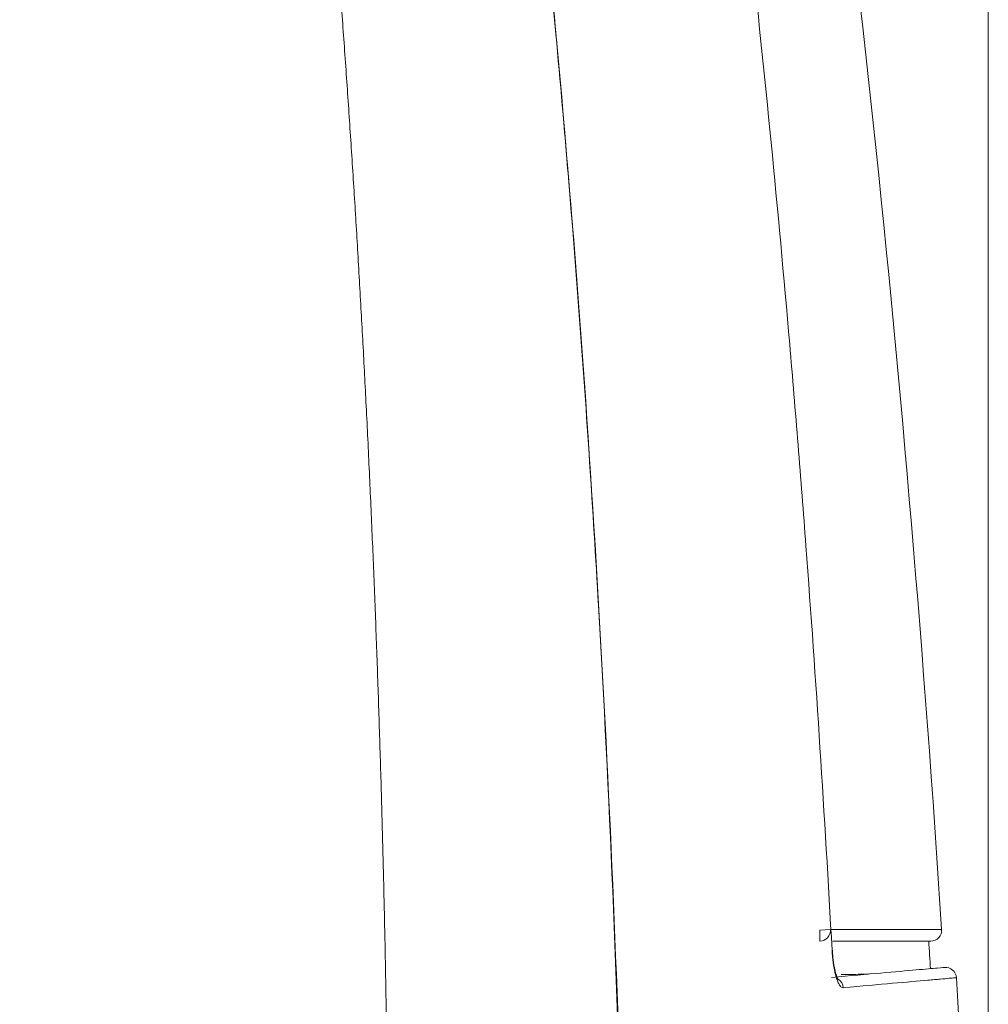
# Model space of a CAD drawing. Header units: millimetres. Extents: x 4 to 415, y -8563 to 292.
# Tile 219 of 256: x 229 to 238, y 191 to 200. Entities that reach past the tile are written whole.
import ezdxf

# ---------------------------------------------------------------- set-up
doc = ezdxf.new("R2010")
doc.units = ezdxf.units.MM
doc.layers.add('1', color=7, linetype='Continuous')
doc.styles.add('ideas_simplex', font='simplex.shx')
doc.dimstyles.get("Standard").update_dxf_attribs({"dimtxt": 0.18, "dimasz": 0.18, "dimexe": 0.18, "dimexo": 0.0625, "dimgap": 0.09, "dimtad": 0, "dimtih": 1, "dimtoh": 1, "dimdec": 4, "dimzin": 0, "dimdsep": 46, "dimtxsty": 'Standard', "dimcen": 0.09, "dimadec": 0, "dimazin": 0, "dimtfac": 1, "dimtdec": 4, "dimtofl": 0, "dimtmove": 0, "dimatfit": 3, "dimfxl": 1, "dimtolj": 1, "dimtzin": 0, "dimarcsym": 0})

# ---------------------------------------------------------------- blocks, each defined once
blk = doc.blocks.new('_U4')
at = {"layer": '1', "color": 152, "lineweight": 13}
for p, q in [((181.975876, 211.056626), (181.975876, 255.894236)), ((238.225876, 187.256626), (238.225876, 255.894236))]:
    blk.add_line(p, q, dxfattribs=at)
at = {"layer": '1', "color": 27, "lineweight": 13}
blk.add_line((181.975876, 253.894236), (238.225876, 253.894236), dxfattribs=at)
at = {"layer": '1', "color": 27, "lineweight": 18}
for points in [[(181.975876, 253.894236), (184.975874, 254.423217), (184.975878, 253.365255)], [(238.225876, 253.894236), (235.225878, 253.365255), (235.225874, 254.423217)]]:
    blk.add_solid(points, dxfattribs=at)
at = {"layer": '1', "color": 23, "linetype": 'Continuous', "lineweight": 18, "insert": (203.500876, 254.394236), "char_height": 3, "attachment_point": 7, "line_spacing_factor": 1.204819, "style": 'ideas_simplex'}
blk.add_mtext('\\W1.1692;112,5', dxfattribs=at)

msp = doc.modelspace()

# ---------------------------------------------------------------- linework, layer by layer
at = {"layer": '1', "color": 7, "linetype": 'Continuous', "lineweight": 13}
for p, q in [((236.6883, 191.5728), (236.7857, 191.5783)), ((236.6883, 191.4728), (236.6883, 191.5728))]:
    msp.add_line(p, q, dxfattribs=at)
at = {"layer": '1', "color": 180, "linetype": 'Continuous', "lineweight": 18}
msp.add_line((236.8019, 191.3903), (236.7992, 191.3902), dxfattribs=at)
at = {"layer": '1', "color": 7, "linetype": 'Continuous', "lineweight": 18}
msp.add_arc((237.7002, 191.5728), 0.1, 270, 3.71538, dxfattribs=at)
at = {"layer": '1', "color": 180, "linetype": 'Continuous', "lineweight": 18}
msp.add_arc((237.8346, 191.1326), 0.1, 3.59007, 95, dxfattribs=at)
at = {"layer": '1', "color": 7, "linetype": 'Continuous', "lineweight": 13}
msp.add_ellipse((236.6883, 191.5728), major_axis=(0, -0.1), ratio=0.97501, start_param=0, end_param=1.625946, dxfattribs=at)
at = {"layer": '1', "color": 180, "linetype": 'Continuous', "lineweight": 13}
msp.add_ellipse((236.8032, 191.0424), major_axis=(0.0087, -0.0996), ratio=0.974323, start_param=1.538041, end_param=2.47319, dxfattribs=at)
at = {"layer": '1', "color": 180, "linetype": 'Continuous', "lineweight": 18}
for points, knots in [([(232.8888, 210.2066), (233.0405, 209.3465), (233.1827, 208.485), (233.4485, 206.7597), (233.5721, 205.8958), (233.8016, 204.1656), (233.9074, 203.2993), (234.1022, 201.5645), (234.1911, 200.6959), (234.4338, 198.0872), (234.5634, 196.3461), (234.7666, 192.8606), (234.8403, 191.1162), (234.8904, 189.3703)], [0, 0, 0, 0, 0.125, 0.125, 0.25, 0.25, 0.375, 0.375, 0.5, 0.5, 0.75, 0.75, 1, 1, 1, 1]), ([(236.7992, 191.3902), (236.7656, 192.0054), (236.729, 192.6205), (236.6496, 193.8501), (236.6069, 194.4647), (236.5377, 195.3863), (236.5139, 195.6935), (236.4644, 196.3075), (236.3878, 197.2284), (236.3033, 198.1484), (236.1233, 199.9871), (235.9886, 201.2112), (235.6871, 203.6558), (235.5202, 204.8763), (235.3359, 206.0949)], [0, 0, 0, 0, 0.125, 0.125, 0.25, 0.25, 0.3125, 0.3125, 0.375, 0.5, 0.5, 0.75, 0.75, 1, 1, 1, 1]), ([(236.8549, 191.1204), (236.8549, 191.1204), (236.8539, 191.1217), (236.8476, 191.1333), (236.8348, 191.1684), (236.8193, 191.233), (236.8072, 191.3128), (236.8038, 191.3682), (236.803, 191.3904)], [0, 0, 0, 0, 0.050045, 0.173893, 0.351975, 0.573182, 0.83463, 1, 1, 1, 1]), ([(236.7945, 191.142), (236.9661, 191.157), (237.1157, 191.1701), (237.3725, 191.1926), (237.4796, 191.2019), (237.6517, 191.217), (237.7166, 191.2227), (237.8037, 191.2303), (237.8258, 191.2322), (237.8259, 191.2322)], [0, 0, 0, 0, 0.25013, 0.25013, 0.500261, 0.500261, 0.750391, 0.750391, 1, 1, 1, 1])]:
    msp.add_open_spline(points, degree=3, knots=knots, dxfattribs=at)
at = {"layer": '1', "color": 2, "linetype": 'Continuous', "lineweight": 13}
msp.add_open_spline([(232.7452, 185.7566), (232.7995, 191.126), (232.6711, 196.0089), (232.3775, 200.6739), (231.916, 205.3057), (231.2159, 210.1066)], degree=5, dxfattribs=at)
at = {"layer": '1', "color": 2, "linetype": 'Continuous', "lineweight": 18}
msp.add_open_spline([(234.8893, 189.3204), (234.84, 191.0614), (234.7674, 192.8013), (234.6167, 195.4093), (234.5595, 196.2782), (234.4625, 197.5812), (234.4283, 198.0155), (234.356, 198.8836), (234.318, 199.3174), (234.1177, 201.4852), (233.9256, 203.2156), (233.5843, 205.8048), (233.4617, 206.6668), (233.2639, 207.9581), (233.1957, 208.3883), (233.0545, 209.248), (232.9816, 209.6775), (232.9063, 210.1066)], degree=3, knots=[0, 0, 0, 0, 0.25, 0.25, 0.375, 0.375, 0.4375, 0.4375, 0.5, 0.5, 0.75, 0.75, 0.875, 0.875, 0.9375, 0.9375, 1, 1, 1, 1], dxfattribs=at)
at = {"layer": '1', "color": 7, "linetype": 'Continuous', "lineweight": 18}
for points in [[(236.2461, 206.0306), (236.9826, 201.3407), (237.4766, 196.5585), (237.8, 191.5793)], [(237.6816, 191.4728), (237.687, 191.3889), (237.6923, 191.305), (237.6976, 191.221)]]:
    msp.add_open_spline(points, degree=3, dxfattribs=at)
at = {"layer": '1', "color": 7, "linetype": 'Continuous', "lineweight": 13}
for points, knots in [([(236.7857, 191.5783), (236.8277, 191.5784), (236.8684, 191.5784), (236.9472, 191.5785), (236.9853, 191.5785), (237.0957, 191.5786), (237.2325, 191.5787), (237.3485, 191.5789), (237.4277, 191.5789), (237.4528, 191.579), (237.5004, 191.579), (237.5229, 191.579), (237.6289, 191.5791), (237.6928, 191.5792), (237.7784, 191.5793), (237.8001, 191.5793), (237.8, 191.5793)], [0, 0, 0, 0, 0.062467, 0.062467, 0.124934, 0.124934, 0.249867, 0.374801, 0.374801, 0.437268, 0.437268, 0.499735, 0.499735, 0.749602, 0.749602, 1, 1, 1, 1]), ([(237.7002, 191.4728), (237.7001, 191.4728), (237.6783, 191.4728), (237.5929, 191.4728), (237.5292, 191.4728), (237.3603, 191.4728), (237.1754, 191.4728), (236.926, 191.4728), (236.8062, 191.4728)], [0, 0, 0, 0, 0.265445, 0.265445, 0.531678, 0.531678, 0.797912, 1, 1, 1, 1]), ([(236.8814, 191.1689), (236.956, 191.1692), (237.041, 191.1695), (237.1184, 191.1697), (237.1323, 191.1698)], [0, 0, 0, 0, 0.817562, 1, 1, 1, 1])]:
    msp.add_open_spline(points, degree=3, knots=knots, dxfattribs=at)
at = {"layer": '1', "color": 7, "linetype": 'Continuous', "lineweight": 18}
for points, knots in [([(236.8057, 191.4728), (236.8389, 191.4728), (236.8711, 191.4728), (236.9762, 191.4728), (237.0447, 191.4728), (237.2345, 191.4728), (237.3401, 191.4728), (237.5098, 191.4728), (237.5738, 191.4728), (237.6597, 191.4728), (237.6816, 191.4728), (237.6816, 191.4728)], [0, 0, 0, 0, 0.05708, 0.05708, 0.191783, 0.191783, 0.461189, 0.461189, 0.730594, 0.730594, 1, 1, 1, 1]), ([(236.9393, 191.4728), (237.0072, 191.4728), (237.2061, 191.4728), (237.3603, 191.4728), (237.5292, 191.4728), (237.5929, 191.4728), (237.6784, 191.4728), (237.7002, 191.4728), (237.7002, 191.4728)], [0, 0, 0, 0, 0.134574, 0.423049, 0.423049, 0.711524, 0.711524, 1, 1, 1, 1])]:
    msp.add_open_spline(points, degree=3, knots=knots, dxfattribs=at)
at = {"layer": '1', "color": 180, "linetype": 'Continuous', "lineweight": 13}
for points, knots in [([(236.9005, 191.0476), (236.8953, 191.0471), (236.8899, 191.0489), (236.8818, 191.0547), (236.8791, 191.0573), (236.8737, 191.0633), (236.871, 191.0669), (236.8629, 191.0791), (236.8577, 191.0892), (236.8473, 191.1137), (236.8423, 191.1277), (236.8352, 191.1512), (236.8329, 191.1595), (236.8296, 191.1725), (236.8285, 191.177), (236.8263, 191.1861), (236.8253, 191.1908), (236.8201, 191.2143), (236.8164, 191.2343), (236.8123, 191.2607), (236.8115, 191.266), (236.81, 191.2769), (236.8092, 191.2824), (236.8071, 191.299), (236.8058, 191.3101), (236.8023, 191.3439), (236.8005, 191.3668), (236.7992, 191.3902)], [0, 0, 0, 0, 0.125, 0.125, 0.1875, 0.1875, 0.25, 0.25, 0.375, 0.375, 0.5, 0.5, 0.5625, 0.5625, 0.59375, 0.59375, 0.625, 0.625, 0.75, 0.75, 0.78125, 0.78125, 0.8125, 0.8125, 0.875, 0.875, 1, 1, 1, 1]), ([(237.9345, 191.1389), (237.9344, 191.1389), (237.9331, 191.1388), (237.9276, 191.1383), (237.9234, 191.1379), (237.9069, 191.1365), (237.8741, 191.1336), (237.8196, 191.1287), (237.7708, 191.1244), (237.7532, 191.1229), (237.7152, 191.1195), (237.6949, 191.1177), (237.5868, 191.1082), (237.4792, 191.0987), (237.2217, 191.076), (237.0719, 191.0627), (236.9005, 191.0476)], [0, 0, 0, 0, 0.0625, 0.0625, 0.125, 0.125, 0.25, 0.375, 0.375, 0.4375, 0.4375, 0.5, 0.5, 0.75, 0.75, 1, 1, 1, 1])]:
    msp.add_open_spline(points, degree=3, knots=knots, dxfattribs=at)
at = {"layer": '1', "color": 180, "linetype": 'Continuous', "lineweight": 18}
msp.add_open_spline([(237.9344, 191.1389), (237.953, 190.8438), (237.9709, 190.5481), (237.9882, 190.2516)], degree=3, dxfattribs=at)

# ---------------------------------------------------------------- dimensions: what is measured, and where the dimension line sits
at = {"layer": '1', "color": 23, "linetype": 'Continuous', "lineweight": 18}
dim = msp.add_linear_dim(base=(238.2259, 253.8942), p1=(181.9759, 208.5566), p2=(238.2259, 184.7566), dimstyle='Standard', override={"dimtxt": 3, "dimasz": 3, "dimexe": 2, "dimexo": 2.5, "dimgap": 1.5, "dimtad": 1, "dimtih": 1, "dimtoh": 0, "dimdec": 2, "dimlfac": 2, "dimzin": 8, "dimdsep": 44, "dimlunit": 2, "dimtxsty": 'ideas_simplex', "dimsah": 1, "dimse1": 0, "dimse2": 0, "dimsd1": 0, "dimsd2": 0, "dimclrd": 27, "dimclre": 152, "dimclrt": 23, "dimtol": 0, "dimtm": -0.1, "dimtfac": 0.5, "dimtdec": 2, "dimtofl": 1, "dimtmove": 0, "dimatfit": 2, "dimtzin": 8, "dimlwd": 13, "dimlwe": 13}, dxfattribs=at)
dim.commit()
dim.dimension.update_dxf_attribs({"geometry": '_U4', "text_midpoint": (210.1009, 253.8942), "dimtype": 160})

doc.saveas('drawing.dxf')
